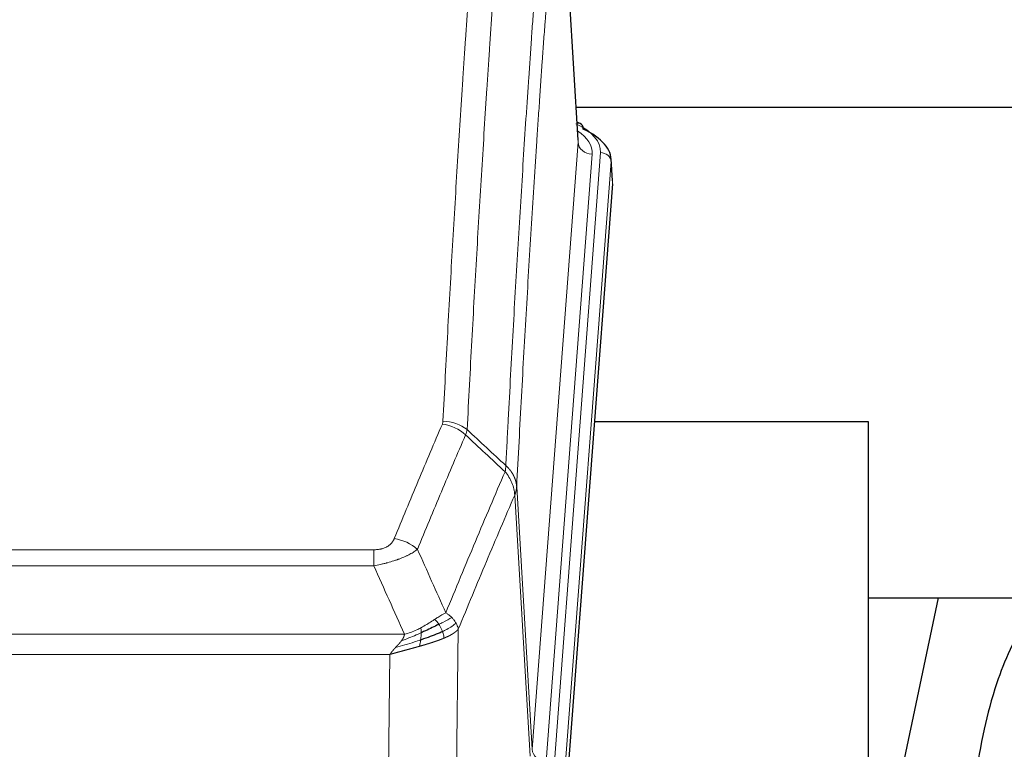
# Model space of a CAD drawing. Header units: inches. Extents: x 0 to 23760, y -13 to 16800.
# Tile 232 of 247: x 19493 to 19773, y 14098 to 14305. Entities that reach past the tile are written whole.
import ezdxf

# ---------------------------------------------------------------- set-up
doc = ezdxf.new("R2010")
doc.units = ezdxf.units.IN
doc.layers.add('1', color=7, linetype='Continuous', true_color=0xffffff)

msp = doc.modelspace()

# ---------------------------------------------------------------- linework, layer by layer
at = {"layer": '1', "color": 110, "linetype": 'Continuous', "lineweight": 13}
for p, q in [((19652.25, 14270.48), (19647.002, 14357.07)), ((19639.184, 14097.707), (19652.25, 14270.48)), ((19656.242, 14267.054), (19643.176, 14094.281)), ((19645.523, 14094.128), (19658.634, 14267.489)), ((19661.628, 14264.919), (19648.517, 14091.558)), ((19662.008, 14258.639), (19661.628, 14264.919)), ((19634.807, 14172.384), (19639.184, 14097.707)), ((19638.603, 14095.798), (19634.251, 14170.05)), ((19388.815, 14154.503), (19594.158, 14154.503)), ((19594.158, 14149.939), (19594.158, 14154.503)), ((19594.158, 14149.939), (19388.815, 14149.939)), ((19618.208, 14131.905), (19617.251, 14056.255)), ((19380.084, 14130.46), (19602.889, 14130.46)), ((19598.776, 14124.716), (19384.197, 14124.716)), ((19597.808, 14048.22), (19598.776, 14124.716))]:
    msp.add_line(p, q, dxfattribs=at)
at = {"layer": '1', "color": 2, "linetype": 'Continuous', "lineweight": 25}
for p, q in [((19652.255, 14271.056), (19647.004, 14357.692)), ((19651.683, 14280.45), (19817.867, 14280.45)), ((19652.886, 14275.763), (19651.943, 14276.198)), ((19662.014, 14259.423), (19661.634, 14265.705)), ((19662.008, 14258.639), (19648.891, 14085.186)), ((19734.826, 14190.875), (19656.884, 14190.875)), ((19734.826, 14002.074), (19734.826, 14190.875)), ((19734.775, 14140.796), (19806.52, 14140.796)), ((19754.67, 14140.794), (19734.827, 14046.638))]:
    msp.add_line(p, q, dxfattribs=at)
at = {"layer": '1', "color": 110, "linetype": 'Continuous', "lineweight": 13}
for centre, major_axis, ratio, start_param, end_param in [((19634.615, 14267.863), (24.034, 0.016), 0.461198, 6.2480186, 7.0671317), ((19651.629, 14273.039), (1.258, 2.724), 0.6272114, 6.2831797, 6.7581181), ((19632.223, 14267.428), (24.034, 0.016), 0.461198, 6.2480186, 6.8801307), ((19656.242, 14270.602), (3.989, -0.302), 0.8864705, 3.2608937, 4.7793301), ((19658.634, 14264.828), (2.991, -0.226), 0.8864705, 0.119301, 1.6377375), ((19613.666, 14181.963), (-9.188, 3.948), 0.8056434, 4.2999866, 5.045624), ((19613.853, 14182.755), (-9.987, 0.512), 0.8285973, 3.9974013, 4.7548106), ((19600.005, 14149.501), (9.245, -3.812), 0.7933159, 1.14397, 1.886928), ((19643.176, 14097.829), (3.989, -0.302), 0.8864705, 3.2608937, 4.7793301)]:
    msp.add_ellipse(centre, major_axis=major_axis, ratio=ratio, start_param=start_param, end_param=end_param, dxfattribs=at)
at = {"layer": '1', "color": 2, "linetype": 'Continuous', "lineweight": 25}
for centre, major_axis, ratio, start_param, end_param in [((19651.629, 14273.039), (1.258, 2.724), 0.6272114, 5.3993548, 6.2831797), ((19634.615, 14265.202), (27.03, 0.194), 0.4633579, 6.2451225, 7.0642357)]:
    msp.add_ellipse(centre, major_axis=major_axis, ratio=ratio, start_param=start_param, end_param=end_param, dxfattribs=at)
at = {"layer": '1', "color": 110, "linetype": 'Continuous', "lineweight": 13}
for points, knots in [([(19613.853, 14191.044), (19614.291, 14199.623), (19615.181, 14216.541), (19616.102, 14232.984), (19616.804, 14245.136), (19617.04, 14249.158), (19617.516, 14257.14), (19617.756, 14261.102), (19618.481, 14272.897), (19618.972, 14280.639), (19619.596, 14290.163), (19619.721, 14292.06), (19619.972, 14295.839), (19620.351, 14301.483), (19620.733, 14307.057), (19621.504, 14318.112), (19622.546, 14332.601), (19624.154, 14353.586), (19625.254, 14367.076), (19625.812, 14373.696)], [0, 0, 0, 0, 0.125, 0.25, 0.25, 0.3125, 0.3125, 0.375, 0.375, 0.5, 0.5, 0.53125, 0.53125, 0.5625, 0.625, 0.625, 0.75, 0.875, 1, 1, 1, 1]), ([(19632.695, 14371.106), (19632.137, 14364.494), (19631.035, 14351.019), (19629.425, 14330.059), (19628.382, 14315.586), (19627.61, 14304.545), (19627.227, 14298.977), (19626.848, 14293.339), (19626.596, 14289.565), (19626.471, 14287.67), (19625.847, 14278.157), (19625.355, 14270.424), (19624.628, 14258.643), (19624.388, 14254.686), (19623.912, 14246.713), (19623.676, 14242.696), (19622.973, 14230.558), (19622.051, 14214.135), (19621.159, 14197.236), (19620.721, 14188.668)], [0, 0, 0, 0, 0.125, 0.25, 0.375, 0.375, 0.4375, 0.46875, 0.46875, 0.5, 0.5, 0.625, 0.625, 0.6875, 0.6875, 0.75, 0.75, 0.875, 1, 1, 1, 1]), ([(19631.718, 14178.446), (19631.774, 14179.536), (19631.829, 14180.624), (19631.942, 14182.797), (19632.11, 14186.05), (19632.506, 14193.6), (19632.849, 14200.002), (19633.542, 14212.711), (19634.483, 14229.409), (19635.941, 14253.71), (19636.945, 14269.415), (19637.519, 14278.109), (19637.583, 14279.073), (19637.711, 14280.997), (19637.904, 14283.877), (19638.355, 14290.556), (19638.747, 14296.208), (19639.075, 14300.879), (19639.141, 14301.811), (19639.273, 14303.671), (19639.471, 14306.455), (19639.936, 14312.909), (19640.339, 14318.367), (19641.151, 14329.186), (19642.248, 14343.351), (19643.376, 14356.995), (19643.947, 14363.686)], [0, 0, 0, 0, 0.015625, 0.015625, 0.03125, 0.0625, 0.125, 0.125, 0.25, 0.375, 0.5, 0.5, 0.515625, 0.515625, 0.53125, 0.5625, 0.625, 0.625, 0.640625, 0.640625, 0.65625, 0.6875, 0.75, 0.75, 0.875, 1, 1, 1, 1]), ([(19647.002, 14357.07), (19646.433, 14350.397), (19645.308, 14336.791), (19644.214, 14322.666), (19643.405, 14311.878), (19643.003, 14306.436), (19642.539, 14300.001), (19642.341, 14297.225), (19642.21, 14295.37), (19642.144, 14294.441), (19641.816, 14289.784), (19641.426, 14284.148), (19640.976, 14277.489), (19640.784, 14274.618), (19640.656, 14272.699), (19640.593, 14271.738), (19640.02, 14263.07), (19639.019, 14247.413), (19637.564, 14223.187), (19636.158, 14198.218), (19635.252, 14181.078), (19634.807, 14172.384)], [0, 0, 0, 0, 0.125, 0.25, 0.25, 0.3125, 0.34375, 0.359375, 0.359375, 0.375, 0.375, 0.4375, 0.46875, 0.484375, 0.484375, 0.5, 0.5, 0.625, 0.75, 0.875, 1, 1, 1, 1]), ([(19600.005, 14157.657), (19601.139, 14160.418), (19602.274, 14163.169), (19604.546, 14168.646), (19605.684, 14171.374), (19609.099, 14179.522), (19611.381, 14184.908), (19613.666, 14190.249)], [0, 0, 0, 0, 0.25, 0.25, 0.5, 0.5, 1, 1, 1, 1]), ([(19613.853, 14191.044), (19613.847, 14190.91), (19613.828, 14190.776), (19613.765, 14190.511), (19613.722, 14190.38), (19613.666, 14190.249)], [0, 0, 0, 0, 0.5, 0.5, 1, 1, 1, 1]), ([(19620.262, 14187.162), (19617.974, 14181.826), (19615.69, 14176.444), (19612.271, 14168.303), (19611.132, 14165.578), (19608.857, 14160.106), (19607.72, 14157.358), (19606.585, 14154.599)], [0, 0, 0, 0, 0.5, 0.5, 0.75, 0.75, 1, 1, 1, 1]), ([(19614.652, 14136.551), (19616.05, 14139.966), (19617.449, 14143.364), (19620.252, 14150.126), (19621.654, 14153.49), (19625.868, 14163.529), (19628.684, 14170.153), (19631.506, 14176.708)], [0, 0, 0, 0, 0.25, 0.25, 0.5, 0.5, 1, 1, 1, 1]), ([(19631.718, 14178.446), (19631.697, 14178.182), (19631.681, 14177.895), (19631.623, 14177.305), (19631.581, 14177.002), (19631.506, 14176.708)], [0, 0, 0, 0, 0.5, 0.5, 1, 1, 1, 1]), ([(19631.506, 14176.708), (19631.914, 14176.225), (19632.287, 14175.715), (19632.946, 14174.651), (19633.231, 14174.098), (19633.703, 14172.967), (19633.888, 14172.388), (19634.152, 14171.221), (19634.23, 14170.633), (19634.251, 14170.05)], [0, 0, 0, 0, 0.25, 0.25, 0.5, 0.5, 0.75, 0.75, 1, 1, 1, 1]), ([(19631.718, 14178.446), (19631.73, 14178.434), (19631.756, 14178.411), (19631.794, 14178.377), (19631.832, 14178.342), (19631.87, 14178.307), (19631.908, 14178.271), (19631.947, 14178.234), (19631.985, 14178.198), (19632.024, 14178.16), (19632.063, 14178.123), (19632.102, 14178.084), (19632.14, 14178.046), (19632.179, 14178.007), (19632.218, 14177.967), (19632.257, 14177.927), (19632.297, 14177.886), (19632.336, 14177.845), (19632.375, 14177.804), (19632.414, 14177.762), (19632.453, 14177.719), (19632.492, 14177.676), (19632.532, 14177.632), (19632.571, 14177.588), (19632.61, 14177.544), (19632.649, 14177.499), (19632.688, 14177.453), (19632.728, 14177.407), (19632.767, 14177.36), (19632.806, 14177.313), (19632.845, 14177.265), (19632.883, 14177.217), (19632.922, 14177.168), (19632.961, 14177.119), (19633, 14177.069), (19633.038, 14177.019), (19633.076, 14176.968), (19633.115, 14176.917), (19633.153, 14176.865), (19633.191, 14176.812), (19633.229, 14176.759), (19633.266, 14176.706), (19633.304, 14176.651), (19633.341, 14176.597), (19633.378, 14176.542), (19633.415, 14176.486), (19633.452, 14176.429), (19633.488, 14176.372), (19633.524, 14176.315), (19633.56, 14176.257), (19633.596, 14176.198), (19633.631, 14176.139), (19633.667, 14176.08), (19633.702, 14176.019), (19633.736, 14175.958), (19633.77, 14175.897), (19633.804, 14175.835), (19633.838, 14175.773), (19633.871, 14175.709), (19633.906, 14175.641), (19633.943, 14175.568), (19633.982, 14175.491), (19634.019, 14175.413), (19634.056, 14175.334), (19634.092, 14175.256), (19634.127, 14175.177), (19634.161, 14175.098), (19634.195, 14175.018), (19634.227, 14174.939), (19634.259, 14174.859), (19634.29, 14174.778), (19634.32, 14174.698), (19634.349, 14174.618), (19634.377, 14174.537), (19634.405, 14174.456), (19634.431, 14174.375), (19634.457, 14174.293), (19634.482, 14174.212), (19634.506, 14174.13), (19634.529, 14174.048), (19634.551, 14173.966), (19634.573, 14173.884), (19634.593, 14173.801), (19634.613, 14173.719), (19634.632, 14173.636), (19634.65, 14173.553), (19634.667, 14173.47), (19634.683, 14173.387), (19634.698, 14173.304), (19634.713, 14173.221), (19634.726, 14173.137), (19634.739, 14173.054), (19634.75, 14172.97), (19634.761, 14172.887), (19634.771, 14172.803), (19634.78, 14172.719), (19634.788, 14172.635), (19634.796, 14172.552), (19634.802, 14172.468), (19634.805, 14172.412), (19634.807, 14172.384)], [0, 0, 0, 0, 0.0069372, 0.0139334, 0.0209887, 0.028103, 0.0352764, 0.0425088, 0.0498003, 0.0571509, 0.0645605, 0.0720292, 0.0795569, 0.0871437, 0.0947896, 0.1024945, 0.1102584, 0.1180815, 0.1259636, 0.1339048, 0.141905, 0.1499643, 0.1580827, 0.1662601, 0.1744966, 0.1827922, 0.1911468, 0.1995605, 0.2080333, 0.2165651, 0.225156, 0.233806, 0.2425151, 0.2512832, 0.2601104, 0.2689967, 0.277942, 0.2869465, 0.29601, 0.3051325, 0.3143142, 0.3235549, 0.3328547, 0.3422136, 0.3516315, 0.3611085, 0.3706446, 0.3802398, 0.3898941, 0.3996074, 0.4093798, 0.4192113, 0.4291019, 0.4390515, 0.4490602, 0.459128, 0.4692549, 0.4794409, 0.4896859, 0.4999901, 0.5124905, 0.524991, 0.5374914, 0.5499918, 0.5624922, 0.5749926, 0.587493, 0.5999934, 0.6124937, 0.6249941, 0.6374944, 0.6499948, 0.6624951, 0.6749954, 0.6874957, 0.699996, 0.7124963, 0.7249966, 0.7374968, 0.7499971, 0.7624973, 0.7749976, 0.7874978, 0.799998, 0.8124982, 0.8249984, 0.8374986, 0.8499988, 0.8624989, 0.8749991, 0.8874992, 0.8999993, 0.9124995, 0.9249996, 0.9374997, 0.9499998, 0.9624998, 0.9749999, 0.9875, 1, 1, 1, 1]), ([(19634.807, 14172.384), (19634.807, 14172.377), (19634.805, 14172.351), (19634.802, 14172.294), (19634.795, 14172.203), (19634.783, 14172.076), (19634.765, 14171.914), (19634.736, 14171.716), (19634.694, 14171.484), (19634.65, 14171.285), (19634.612, 14171.131), (19634.587, 14171.035), (19634.56, 14170.941), (19634.534, 14170.85), (19634.506, 14170.76), (19634.478, 14170.673), (19634.45, 14170.588), (19634.422, 14170.504), (19634.393, 14170.424), (19634.365, 14170.345), (19634.336, 14170.268), (19634.308, 14170.194), (19634.279, 14170.121), (19634.26, 14170.074), (19634.251, 14170.05)], [0, 0, 0, 0, 0.0092499, 0.0337179, 0.073404, 0.128308, 0.1984299, 0.2837694, 0.3843264, 0.5001005, 0.5424888, 0.5838484, 0.6241794, 0.6634821, 0.7017567, 0.7390032, 0.7752221, 0.8104134, 0.8445775, 0.8777146, 0.909825, 0.9409091, 0.9709673, 1, 1, 1, 1]), ([(19634.251, 14170.05), (19631.565, 14163.818), (19628.885, 14157.522), (19624.875, 14147.986), (19623.539, 14144.792), (19620.872, 14138.372), (19619.539, 14135.146), (19618.208, 14131.905)], [0, 0, 0, 0, 0.5, 0.5, 0.75, 0.75, 1, 1, 1, 1]), ([(19600.005, 14157.657), (19599.984, 14157.606), (19599.962, 14157.555), (19599.916, 14157.453), (19599.891, 14157.402), (19599.816, 14157.251), (19599.762, 14157.151), (19599.644, 14156.953), (19599.58, 14156.856), (19599.444, 14156.663), (19599.37, 14156.568), (19599.213, 14156.38), (19599.129, 14156.287), (19598.994, 14156.151), (19598.947, 14156.105), (19598.851, 14156.016), (19598.801, 14155.971), (19598.647, 14155.84), (19598.539, 14155.756), (19598.311, 14155.593), (19598.191, 14155.514), (19598.002, 14155.401), (19597.905, 14155.346), (19597.804, 14155.293), (19597.736, 14155.257), (19597.701, 14155.24), (19597.526, 14155.154), (19597.382, 14155.091), (19596.935, 14154.914), (19596.618, 14154.815), (19596.198, 14154.715), (19596.113, 14154.696), (19595.94, 14154.661), (19595.853, 14154.645), (19595.592, 14154.601), (19595.416, 14154.577), (19595.061, 14154.54), (19594.882, 14154.526), (19594.522, 14154.507), (19594.34, 14154.503), (19594.158, 14154.503)], [0, 0, 0, 0, 0.03125, 0.03125, 0.0625, 0.0625, 0.125, 0.125, 0.1875, 0.1875, 0.25, 0.25, 0.3125, 0.3125, 0.34375, 0.34375, 0.375, 0.375, 0.4375, 0.4375, 0.5, 0.5, 0.53125, 0.546875, 0.546875, 0.5625, 0.5625, 0.625, 0.625, 0.75, 0.75, 0.78125, 0.78125, 0.8125, 0.8125, 0.875, 0.875, 0.9375, 0.9375, 1, 1, 1, 1]), ([(19606.585, 14154.599), (19606.287, 14154.366), (19605.961, 14154.135), (19605.248, 14153.678), (19604.861, 14153.451), (19604.233, 14153.115), (19603.961, 14152.976), (19603.676, 14152.837), (19603.561, 14152.782), (19603.503, 14152.754), (19603.327, 14152.672), (19603.208, 14152.617), (19602.606, 14152.346), (19602.097, 14152.135), (19601.425, 14151.879), (19601.288, 14151.829), (19601.081, 14151.753), (19601.012, 14151.728), (19600.872, 14151.678), (19600.802, 14151.654), (19600.45, 14151.531), (19600.163, 14151.435), (19599.287, 14151.154), (19598.682, 14150.976), (19597.979, 14150.787), (19597.9, 14150.766), (19597.742, 14150.725), (19597.663, 14150.704), (19597.425, 14150.643), (19597.266, 14150.603), (19596.786, 14150.486), (19596.464, 14150.41), (19595.488, 14150.193), (19594.828, 14150.06), (19594.158, 14149.939)], [0, 0, 0, 0, 0.125, 0.125, 0.25, 0.25, 0.3125, 0.328125, 0.328125, 0.34375, 0.34375, 0.375, 0.375, 0.5, 0.5, 0.53125, 0.53125, 0.546875, 0.546875, 0.5625, 0.5625, 0.625, 0.625, 0.75, 0.75, 0.765625, 0.765625, 0.78125, 0.78125, 0.8125, 0.8125, 0.875, 0.875, 1, 1, 1, 1]), ([(19611.476, 14134.656), (19611.327, 14134.559), (19611.176, 14134.461), (19610.561, 14134.064), (19610.082, 14133.757), (19609.088, 14133.143), (19608.573, 14132.836), (19607.866, 14132.442), (19607.687, 14132.344), (19607.507, 14132.248)], [0, 0, 0, 0, 0.125, 0.125, 0.5, 0.5, 0.875, 0.875, 1, 1, 1, 1]), ([(19614.652, 14136.551), (19613.959, 14136.224), (19613.193, 14135.758), (19612.066, 14135.038), (19611.775, 14134.85), (19611.476, 14134.656)], [0, 0, 0, 0, 0.75, 0.75, 1, 1, 1, 1]), ([(19612.701, 14133.276), (19612.602, 14133.431), (19612.501, 14133.579), (19612.244, 14133.923), (19612.086, 14134.107), (19611.776, 14134.422), (19611.623, 14134.554), (19611.476, 14134.656)], [0, 0, 0, 0, 0.25, 0.25, 0.625, 0.625, 1, 1, 1, 1]), ([(19616.359, 14135.207), (19615.66, 14134.824), (19614.79, 14134.352), (19613.429, 14133.646), (19613.072, 14133.463), (19612.701, 14133.276)], [0, 0, 0, 0, 0.75, 0.75, 1, 1, 1, 1]), ([(19616.359, 14135.207), (19616.236, 14135.33), (19616.108, 14135.452), (19615.776, 14135.748), (19615.565, 14135.919), (19615.123, 14136.246), (19614.892, 14136.403), (19614.652, 14136.551)], [0, 0, 0, 0, 0.25, 0.25, 0.625, 0.625, 1, 1, 1, 1]), ([(19617.569, 14133.619), (19617.53, 14133.688), (19617.49, 14133.757), (19617.322, 14134.033), (19617.183, 14134.237), (19616.88, 14134.635), (19616.716, 14134.83), (19616.48, 14135.082), (19616.42, 14135.145), (19616.359, 14135.207)], [0, 0, 0, 0, 0.125, 0.125, 0.5, 0.5, 0.875, 0.875, 1, 1, 1, 1]), ([(19607.507, 14132.248), (19607.147, 14132.057), (19606.779, 14131.871), (19605.286, 14131.168), (19604.11, 14130.725), (19602.889, 14130.46)], [0, 0, 0, 0, 0.25, 0.25, 1, 1, 1, 1]), ([(19607.657, 14130.879), (19607.659, 14131.034), (19607.657, 14131.182), (19607.644, 14131.525), (19607.628, 14131.709), (19607.58, 14132.021), (19607.548, 14132.15), (19607.507, 14132.248)], [0, 0, 0, 0, 0.25, 0.25, 0.625, 0.625, 1, 1, 1, 1]), ([(19613.687, 14131.203), (19613.656, 14131.291), (19613.623, 14131.38), (19613.489, 14131.737), (19613.376, 14132.008), (19613.127, 14132.536), (19612.99, 14132.794), (19612.799, 14133.119), (19612.75, 14133.198), (19612.701, 14133.276)], [0, 0, 0, 0, 0.125, 0.125, 0.5, 0.5, 0.875, 0.875, 1, 1, 1, 1]), ([(19617.569, 14133.619), (19616.957, 14133.035), (19616.061, 14132.426), (19614.531, 14131.611), (19614.121, 14131.407), (19613.687, 14131.203)], [0, 0, 0, 0, 0.75, 0.75, 1, 1, 1, 1]), ([(19618.208, 14131.905), (19618.202, 14131.898), (19618.191, 14131.884), (19618.173, 14131.862), (19618.154, 14131.841), (19618.136, 14131.82), (19618.117, 14131.798), (19618.099, 14131.777), (19618.08, 14131.756), (19618.06, 14131.735), (19618.041, 14131.714), (19618.022, 14131.694), (19618.002, 14131.673), (19617.982, 14131.652), (19617.962, 14131.632), (19617.942, 14131.611), (19617.922, 14131.591), (19617.902, 14131.571), (19617.881, 14131.55), (19617.861, 14131.53), (19617.84, 14131.51), (19617.819, 14131.49), (19617.798, 14131.471), (19617.776, 14131.451), (19617.755, 14131.431), (19617.734, 14131.412), (19617.712, 14131.392), (19617.69, 14131.373), (19617.668, 14131.353), (19617.646, 14131.334), (19617.624, 14131.315), (19617.602, 14131.296), (19617.58, 14131.277), (19617.557, 14131.258), (19617.535, 14131.239), (19617.512, 14131.22), (19617.49, 14131.202), (19617.467, 14131.183), (19617.444, 14131.165), (19617.421, 14131.146), (19617.398, 14131.128), (19617.374, 14131.11), (19617.351, 14131.092), (19617.328, 14131.074), (19617.304, 14131.056), (19617.281, 14131.038), (19617.257, 14131.02), (19617.233, 14131.002), (19617.21, 14130.985), (19617.186, 14130.967), (19617.162, 14130.949), (19617.138, 14130.932), (19617.114, 14130.915), (19617.09, 14130.898), (19617.065, 14130.88), (19617.041, 14130.863), (19617.017, 14130.846), (19616.992, 14130.83), (19616.968, 14130.813), (19616.944, 14130.796), (19616.919, 14130.779), (19616.895, 14130.763), (19616.87, 14130.746), (19616.845, 14130.73), (19616.821, 14130.714), (19616.796, 14130.698), (19616.771, 14130.681), (19616.746, 14130.665), (19616.722, 14130.649), (19616.697, 14130.633), (19616.672, 14130.618), (19616.647, 14130.602), (19616.622, 14130.586), (19616.597, 14130.571), (19616.572, 14130.555), (19616.547, 14130.54), (19616.522, 14130.525), (19616.497, 14130.509), (19616.472, 14130.494), (19616.447, 14130.479), (19616.422, 14130.464), (19616.397, 14130.449), (19616.372, 14130.434), (19616.347, 14130.42), (19616.322, 14130.405), (19616.296, 14130.39), (19616.271, 14130.376), (19616.246, 14130.361), (19616.221, 14130.347), (19616.196, 14130.333), (19616.171, 14130.318), (19616.146, 14130.304), (19616.121, 14130.29), (19616.096, 14130.276), (19616.071, 14130.262), (19616.046, 14130.249), (19616.021, 14130.235), (19615.996, 14130.221), (19615.971, 14130.208), (19615.946, 14130.194), (19615.921, 14130.181), (19615.897, 14130.167), (19615.872, 14130.154), (19615.847, 14130.141), (19615.822, 14130.128), (19615.798, 14130.115), (19615.773, 14130.102), (19615.748, 14130.089), (19615.724, 14130.076), (19615.699, 14130.063), (19615.674, 14130.051), (19615.65, 14130.038), (19615.626, 14130.026), (19615.601, 14130.013), (19615.577, 14130.001), (19615.553, 14129.988), (19615.528, 14129.976), (19615.504, 14129.964), (19615.48, 14129.952), (19615.456, 14129.94), (19615.432, 14129.928), (19615.408, 14129.916), (19615.384, 14129.904), (19615.36, 14129.893), (19615.336, 14129.881), (19615.313, 14129.87), (19615.289, 14129.858), (19615.265, 14129.847), (19615.242, 14129.835), (19615.218, 14129.824), (19615.195, 14129.813), (19615.172, 14129.802), (19615.148, 14129.791), (19615.125, 14129.78), (19615.102, 14129.769), (19615.079, 14129.758), (19615.056, 14129.747), (19615.033, 14129.737), (19615.01, 14129.726), (19614.988, 14129.715), (19614.965, 14129.705), (19614.942, 14129.694), (19614.92, 14129.684), (19614.898, 14129.674), (19614.875, 14129.664), (19614.853, 14129.654), (19614.831, 14129.643), (19614.809, 14129.633), (19614.787, 14129.624), (19614.765, 14129.614), (19614.743, 14129.604), (19614.722, 14129.594), (19614.7, 14129.585), (19614.679, 14129.575), (19614.657, 14129.565), (19614.636, 14129.556), (19614.615, 14129.547), (19614.594, 14129.537), (19614.573, 14129.528), (19614.552, 14129.519), (19614.531, 14129.51), (19614.511, 14129.501), (19614.49, 14129.492), (19614.47, 14129.483), (19614.449, 14129.474), (19614.429, 14129.465), (19614.409, 14129.457), (19614.389, 14129.448), (19614.369, 14129.439), (19614.349, 14129.431), (19614.33, 14129.422), (19614.31, 14129.414), (19614.291, 14129.406), (19614.272, 14129.397), (19614.252, 14129.389), (19614.233, 14129.381), (19614.214, 14129.373), (19614.196, 14129.365), (19614.183, 14129.36), (19614.177, 14129.357)], [0, 0, 0, 0, 0.0080212, 0.0160154, 0.0239827, 0.0319231, 0.0398365, 0.0477229, 0.0555824, 0.0634149, 0.0712205, 0.0789992, 0.0867509, 0.0944756, 0.1021734, 0.1098443, 0.1174881, 0.1251051, 0.1326951, 0.1402581, 0.1477942, 0.1553034, 0.1627856, 0.1702408, 0.1776691, 0.1850704, 0.1924448, 0.1997923, 0.2071128, 0.2144063, 0.2216729, 0.2289126, 0.2361253, 0.243311, 0.2504698, 0.2576016, 0.2647065, 0.2717845, 0.2788355, 0.2858595, 0.2928566, 0.2998268, 0.30677, 0.3136862, 0.3205755, 0.3274379, 0.3342733, 0.3410817, 0.3478632, 0.3546178, 0.3613454, 0.3680461, 0.3747198, 0.3813665, 0.3879863, 0.3945792, 0.4011451, 0.4076841, 0.4141961, 0.4206811, 0.4271393, 0.4335704, 0.4399746, 0.4463519, 0.4527022, 0.4590256, 0.465322, 0.4715915, 0.477834, 0.4840496, 0.4902382, 0.4963999, 0.5025346, 0.5086424, 0.5147232, 0.5207771, 0.526804, 0.532804, 0.5387771, 0.5447232, 0.5506423, 0.5565345, 0.5623997, 0.568238, 0.5740494, 0.5798338, 0.5855912, 0.5913217, 0.5970253, 0.6027019, 0.6083515, 0.6139742, 0.61957, 0.6251388, 0.6306807, 0.6361956, 0.6416836, 0.6471446, 0.6525787, 0.6579858, 0.663366, 0.6687192, 0.6740455, 0.6793448, 0.6846172, 0.6898627, 0.6950812, 0.7002727, 0.7054373, 0.710575, 0.7156857, 0.7207694, 0.7258262, 0.7308561, 0.735859, 0.740835, 0.745784, 0.7507061, 0.7556012, 0.7604694, 0.7653107, 0.7701249, 0.7749123, 0.7796727, 0.7844061, 0.7891127, 0.7937922, 0.7984448, 0.8030705, 0.8076692, 0.812241, 0.8167858, 0.8213037, 0.8257947, 0.8302587, 0.8346957, 0.8391058, 0.843489, 0.8478452, 0.8521745, 0.8564768, 0.8607522, 0.8650006, 0.8692221, 0.8734166, 0.8775842, 0.8817249, 0.8858386, 0.8899254, 0.8939852, 0.8980181, 0.902024, 0.906003, 0.909955, 0.9138802, 0.9177783, 0.9216495, 0.9254938, 0.9293111, 0.9331015, 0.936865, 0.9406015, 0.944311, 0.9479937, 0.9516493, 0.9552781, 0.9588799, 0.9624547, 0.9660026, 0.9695236, 0.9730176, 0.9764847, 0.9799249, 0.9833381, 0.9867243, 0.9900837, 0.993416, 0.9967215, 1, 1, 1, 1]), ([(19618.208, 14131.905), (19618.124, 14132.339), (19617.982, 14132.772), (19617.719, 14133.339), (19617.647, 14133.479), (19617.569, 14133.619)], [0, 0, 0, 0, 0.75, 0.75, 1, 1, 1, 1]), ([(19607.489, 14128.819), (19606.911, 14128.628), (19606.323, 14128.44), (19603.949, 14127.698), (19602.12, 14127.168), (19600.347, 14126.664)], [0, 0, 0, 0, 0.25, 0.25, 1, 1, 1, 1]), ([(19600.347, 14126.664), (19600.361, 14126.679), (19600.39, 14126.71), (19600.431, 14126.755), (19600.472, 14126.798), (19600.511, 14126.841), (19600.55, 14126.883), (19600.587, 14126.923), (19600.623, 14126.962), (19600.659, 14127), (19600.693, 14127.037), (19600.726, 14127.073), (19600.758, 14127.108), (19600.789, 14127.142), (19600.819, 14127.174), (19600.848, 14127.205), (19600.876, 14127.235), (19600.903, 14127.264), (19600.929, 14127.292), (19600.953, 14127.319), (19600.977, 14127.345), (19601, 14127.369), (19601.021, 14127.392), (19601.042, 14127.415), (19601.061, 14127.436), (19601.079, 14127.456), (19601.097, 14127.474), (19601.113, 14127.492), (19601.128, 14127.508), (19601.142, 14127.524), (19601.156, 14127.538), (19601.168, 14127.551), (19601.179, 14127.563), (19601.189, 14127.574), (19601.198, 14127.584), (19601.205, 14127.592), (19601.212, 14127.6), (19601.218, 14127.606), (19601.223, 14127.611), (19601.235, 14127.625), (19601.256, 14127.648), (19601.285, 14127.68), (19601.313, 14127.712), (19601.342, 14127.744), (19601.37, 14127.776), (19601.397, 14127.807), (19601.425, 14127.838), (19601.452, 14127.869), (19601.478, 14127.899), (19601.505, 14127.93), (19601.531, 14127.96), (19601.556, 14127.99), (19601.582, 14128.019), (19601.607, 14128.049), (19601.631, 14128.078), (19601.656, 14128.107), (19601.68, 14128.136), (19601.703, 14128.164), (19601.727, 14128.192), (19601.75, 14128.22), (19601.772, 14128.248), (19601.795, 14128.275), (19601.817, 14128.302), (19601.838, 14128.329), (19601.86, 14128.356), (19601.881, 14128.383), (19601.901, 14128.409), (19601.922, 14128.435), (19601.942, 14128.46), (19601.961, 14128.486), (19601.981, 14128.511), (19602, 14128.536), (19602.012, 14128.553), (19602.019, 14128.561)], [0, 0, 0, 0, 0.0247661, 0.0489206, 0.0724636, 0.0953949, 0.1177147, 0.1394229, 0.1605195, 0.1810045, 0.2008779, 0.2201398, 0.23879, 0.2568287, 0.2742558, 0.2910713, 0.3072753, 0.3228676, 0.3378484, 0.3522176, 0.3659752, 0.3791212, 0.3916556, 0.4035785, 0.4148897, 0.4255894, 0.4356775, 0.445154, 0.454019, 0.4622723, 0.4699141, 0.4769443, 0.4833629, 0.48917, 0.4943654, 0.4989493, 0.5029216, 0.5062824, 0.5090316, 0.5111692, 0.5284651, 0.5456049, 0.5625886, 0.5794163, 0.5960881, 0.612604, 0.6289642, 0.6451687, 0.6612176, 0.6771111, 0.6928491, 0.7084319, 0.7238594, 0.7391318, 0.7542492, 0.7692118, 0.7840195, 0.7986726, 0.8131712, 0.8275153, 0.8417051, 0.8557408, 0.8696224, 0.8833501, 0.8969241, 0.9103445, 0.9236114, 0.936725, 0.9496856, 0.9624932, 0.975148, 0.9876502, 1, 1, 1, 1]), ([(19607.657, 14130.879), (19607.2, 14130.675), (19606.736, 14130.471), (19604.865, 14129.666), (19603.429, 14129.083), (19602.019, 14128.561)], [0, 0, 0, 0, 0.25, 0.25, 1, 1, 1, 1]), ([(19602.019, 14128.561), (19602.026, 14128.572), (19602.042, 14128.593), (19602.066, 14128.625), (19602.089, 14128.657), (19602.112, 14128.689), (19602.135, 14128.72), (19602.157, 14128.752), (19602.179, 14128.783), (19602.201, 14128.815), (19602.222, 14128.846), (19602.243, 14128.877), (19602.264, 14128.908), (19602.284, 14128.939), (19602.304, 14128.97), (19602.324, 14129.001), (19602.343, 14129.031), (19602.362, 14129.062), (19602.381, 14129.092), (19602.399, 14129.123), (19602.417, 14129.153), (19602.435, 14129.183), (19602.452, 14129.213), (19602.469, 14129.243), (19602.486, 14129.273), (19602.502, 14129.303), (19602.518, 14129.332), (19602.534, 14129.362), (19602.549, 14129.391), (19602.564, 14129.421), (19602.579, 14129.45), (19602.593, 14129.479), (19602.607, 14129.508), (19602.621, 14129.537), (19602.634, 14129.566), (19602.647, 14129.594), (19602.66, 14129.623), (19602.672, 14129.652), (19602.684, 14129.68), (19602.696, 14129.708), (19602.707, 14129.737), (19602.719, 14129.765), (19602.729, 14129.793), (19602.74, 14129.821), (19602.75, 14129.848), (19602.759, 14129.876), (19602.769, 14129.904), (19602.778, 14129.931), (19602.787, 14129.959), (19602.795, 14129.986), (19602.803, 14130.013), (19602.811, 14130.04), (19602.818, 14130.067), (19602.825, 14130.094), (19602.832, 14130.121), (19602.838, 14130.148), (19602.844, 14130.174), (19602.85, 14130.201), (19602.856, 14130.227), (19602.861, 14130.253), (19602.865, 14130.279), (19602.87, 14130.305), (19602.874, 14130.331), (19602.878, 14130.357), (19602.881, 14130.383), (19602.884, 14130.409), (19602.887, 14130.434), (19602.888, 14130.451), (19602.889, 14130.46)], [0, 0, 0, 0, 0.0185022, 0.0368847, 0.0551481, 0.073293, 0.0913199, 0.1092294, 0.1270222, 0.1446988, 0.1622598, 0.1797059, 0.1970378, 0.2142561, 0.2313614, 0.2483544, 0.265236, 0.2820066, 0.2986672, 0.3152184, 0.331661, 0.3479958, 0.3642235, 0.380345, 0.3963611, 0.4122725, 0.4280803, 0.4437851, 0.459388, 0.4748898, 0.4902915, 0.5055939, 0.5207981, 0.535905, 0.5509156, 0.565831, 0.5806521, 0.5953801, 0.6100159, 0.6245607, 0.6390157, 0.6533819, 0.6676604, 0.6818526, 0.6959596, 0.7099825, 0.7239227, 0.7377815, 0.75156, 0.7652597, 0.7788818, 0.7924277, 0.8058989, 0.8192966, 0.8326224, 0.8458776, 0.8590638, 0.8721825, 0.8852351, 0.8982233, 0.9111485, 0.9240124, 0.9368166, 0.9495628, 0.9622525, 0.9748874, 0.9874694, 1, 1, 1, 1]), ([(19614.177, 14129.357), (19614.162, 14129.351), (19614.133, 14129.339), (19614.088, 14129.32), (19614.044, 14129.301), (19614, 14129.283), (19613.955, 14129.265), (19613.911, 14129.246), (19613.866, 14129.228), (19613.821, 14129.209), (19613.776, 14129.191), (19613.731, 14129.173), (19613.686, 14129.155), (19613.641, 14129.136), (19613.595, 14129.118), (19613.55, 14129.1), (19613.504, 14129.082), (19613.459, 14129.064), (19613.413, 14129.046), (19613.367, 14129.028), (19613.321, 14129.01), (19613.275, 14128.992), (19613.229, 14128.975), (19613.183, 14128.957), (19613.137, 14128.939), (19613.091, 14128.921), (19613.044, 14128.904), (19612.998, 14128.886), (19612.951, 14128.869), (19612.905, 14128.851), (19612.858, 14128.833), (19612.811, 14128.816), (19612.764, 14128.799), (19612.717, 14128.781), (19612.67, 14128.764), (19612.623, 14128.746), (19612.576, 14128.729), (19612.529, 14128.712), (19612.482, 14128.695), (19612.434, 14128.678), (19612.387, 14128.66), (19612.34, 14128.643), (19612.292, 14128.626), (19612.245, 14128.609), (19612.197, 14128.592), (19612.149, 14128.575), (19612.101, 14128.558), (19612.054, 14128.542), (19612.006, 14128.525), (19611.958, 14128.508), (19611.91, 14128.491), (19611.862, 14128.475), (19611.814, 14128.458), (19611.766, 14128.441), (19611.718, 14128.425), (19611.669, 14128.408), (19611.621, 14128.391), (19611.573, 14128.375), (19611.525, 14128.359), (19611.476, 14128.342), (19611.428, 14128.326), (19611.379, 14128.309), (19611.331, 14128.293), (19611.282, 14128.277), (19611.234, 14128.261), (19611.185, 14128.244), (19611.136, 14128.228), (19611.088, 14128.212), (19611.039, 14128.196), (19610.99, 14128.18), (19610.942, 14128.164), (19610.893, 14128.148), (19610.844, 14128.132), (19610.795, 14128.116), (19610.746, 14128.1), (19610.697, 14128.084), (19610.648, 14128.068), (19610.6, 14128.053), (19610.551, 14128.037), (19610.502, 14128.021), (19610.453, 14128.005), (19610.404, 14127.99), (19610.355, 14127.974), (19610.305, 14127.959), (19610.256, 14127.943), (19610.207, 14127.927), (19610.158, 14127.912), (19610.109, 14127.897), (19610.06, 14127.881), (19610.011, 14127.866), (19609.962, 14127.85), (19609.913, 14127.835), (19609.863, 14127.82), (19609.814, 14127.805), (19609.765, 14127.789), (19609.716, 14127.774), (19609.667, 14127.759), (19609.618, 14127.744), (19609.568, 14127.729), (19609.519, 14127.714), (19609.47, 14127.699), (19609.421, 14127.684), (19609.372, 14127.669), (19609.322, 14127.654), (19609.273, 14127.639), (19609.224, 14127.624), (19609.175, 14127.609), (19609.126, 14127.594), (19609.077, 14127.579), (19609.028, 14127.565), (19608.978, 14127.55), (19608.929, 14127.535), (19608.88, 14127.521), (19608.831, 14127.506), (19608.782, 14127.491), (19608.733, 14127.477), (19608.684, 14127.462), (19608.635, 14127.448), (19608.586, 14127.433), (19608.537, 14127.419), (19608.488, 14127.404), (19608.439, 14127.39), (19608.39, 14127.376), (19608.341, 14127.361), (19608.292, 14127.347), (19608.243, 14127.333), (19608.194, 14127.319), (19608.145, 14127.304), (19608.096, 14127.29), (19608.048, 14127.276), (19607.999, 14127.262), (19607.95, 14127.248), (19607.901, 14127.234), (19607.853, 14127.22), (19607.804, 14127.205), (19607.755, 14127.191), (19607.707, 14127.177), (19607.658, 14127.164), (19607.61, 14127.15), (19607.561, 14127.136), (19607.512, 14127.122), (19607.464, 14127.108), (19607.416, 14127.094), (19607.367, 14127.08), (19607.319, 14127.067), (19607.271, 14127.053), (19607.222, 14127.039), (19607.19, 14127.03), (19607.174, 14127.025)], [0, 0, 0, 0, 0.0076941, 0.0153765, 0.0230472, 0.0307061, 0.0383534, 0.045989, 0.0536129, 0.061225, 0.0688255, 0.0764143, 0.0839914, 0.0915567, 0.0991104, 0.1066524, 0.1141827, 0.1217013, 0.1292082, 0.1367034, 0.1441869, 0.1516588, 0.1591189, 0.1665674, 0.1740041, 0.1814292, 0.1888426, 0.1962444, 0.2036344, 0.2110128, 0.2183794, 0.2257344, 0.2330778, 0.2404094, 0.2477294, 0.2550377, 0.2623343, 0.2696193, 0.2768926, 0.2841542, 0.2914041, 0.2986424, 0.305869, 0.313084, 0.3202872, 0.3274789, 0.3346588, 0.3418271, 0.3489838, 0.3561287, 0.3632621, 0.3703837, 0.3774937, 0.3845921, 0.3916788, 0.3987539, 0.4058173, 0.412869, 0.4199092, 0.4269376, 0.4339544, 0.4409596, 0.4479532, 0.454935, 0.4619053, 0.4688639, 0.4758109, 0.4827462, 0.4896699, 0.496582, 0.5034825, 0.5103713, 0.5172485, 0.524114, 0.5309679, 0.5378102, 0.5446409, 0.55146, 0.5582674, 0.5650632, 0.5718474, 0.57862, 0.5853809, 0.5921303, 0.598868, 0.6055941, 0.6123087, 0.6190116, 0.6257029, 0.6323825, 0.6390506, 0.6457071, 0.652352, 0.6589853, 0.665607, 0.672217, 0.6788155, 0.6854024, 0.6919777, 0.6985414, 0.7050935, 0.7116341, 0.718163, 0.7246804, 0.7311862, 0.7376804, 0.744163, 0.750634, 0.7570935, 0.7635413, 0.7699776, 0.7764024, 0.7828155, 0.7892171, 0.7956072, 0.8019856, 0.8083525, 0.8147079, 0.8210516, 0.8273839, 0.8337045, 0.8400136, 0.8463112, 0.8525972, 0.8588716, 0.8651345, 0.8713859, 0.8776257, 0.8838539, 0.8900706, 0.8962758, 0.9024695, 0.9086516, 0.9148221, 0.9209812, 0.9271287, 0.9332646, 0.9393891, 0.945502, 0.9516034, 0.9576933, 0.9637717, 0.9698385, 0.9758938, 0.9819376, 0.9879699, 0.9939907, 1, 1, 1, 1]), ([(19607.174, 14127.025), (19607.207, 14127.197), (19607.247, 14127.393), (19607.328, 14127.825), (19607.371, 14128.06), (19607.439, 14128.473), (19607.464, 14128.644), (19607.489, 14128.819)], [0, 0, 0, 0, 0.375, 0.375, 0.75, 0.75, 1, 1, 1, 1]), ([(19607.489, 14128.819), (19607.501, 14128.906), (19607.512, 14128.993), (19607.557, 14129.346), (19607.586, 14129.615), (19607.63, 14130.14), (19607.645, 14130.398), (19607.655, 14130.722), (19607.657, 14130.801), (19607.657, 14130.879)], [0, 0, 0, 0, 0.125, 0.125, 0.5, 0.5, 0.875, 0.875, 1, 1, 1, 1]), ([(19614.177, 14129.357), (19614.105, 14129.718), (19614.006, 14130.177), (19613.804, 14130.852), (19613.748, 14131.026), (19613.687, 14131.203)], [0, 0, 0, 0, 0.75, 0.75, 1, 1, 1, 1]), ([(19607.174, 14127.025), (19607.152, 14127.019), (19607.109, 14127.007), (19607.044, 14126.989), (19606.979, 14126.97), (19606.914, 14126.952), (19606.849, 14126.934), (19606.784, 14126.915), (19606.719, 14126.897), (19606.654, 14126.879), (19606.588, 14126.86), (19606.523, 14126.842), (19606.458, 14126.824), (19606.393, 14126.806), (19606.328, 14126.788), (19606.263, 14126.769), (19606.197, 14126.751), (19606.132, 14126.733), (19606.067, 14126.715), (19606.002, 14126.697), (19605.936, 14126.679), (19605.871, 14126.661), (19605.806, 14126.643), (19605.741, 14126.625), (19605.675, 14126.607), (19605.61, 14126.589), (19605.545, 14126.571), (19605.48, 14126.553), (19605.415, 14126.535), (19605.349, 14126.517), (19605.284, 14126.499), (19605.219, 14126.481), (19605.154, 14126.463), (19605.088, 14126.446), (19605.023, 14126.428), (19604.958, 14126.41), (19604.893, 14126.392), (19604.828, 14126.374), (19604.763, 14126.357), (19604.698, 14126.339), (19604.632, 14126.321), (19604.567, 14126.303), (19604.502, 14126.286), (19604.437, 14126.268), (19604.372, 14126.25), (19604.307, 14126.233), (19604.242, 14126.215), (19604.177, 14126.197), (19604.112, 14126.18), (19604.048, 14126.162), (19603.983, 14126.144), (19603.918, 14126.127), (19603.853, 14126.109), (19603.788, 14126.092), (19603.723, 14126.074), (19603.659, 14126.057), (19603.594, 14126.039), (19603.529, 14126.022), (19603.465, 14126.004), (19603.4, 14125.987), (19603.336, 14125.969), (19603.271, 14125.952), (19603.207, 14125.934), (19603.142, 14125.917), (19603.078, 14125.9), (19603.014, 14125.882), (19602.949, 14125.865), (19602.885, 14125.847), (19602.821, 14125.83), (19602.757, 14125.813), (19602.692, 14125.795), (19602.628, 14125.778), (19602.564, 14125.761), (19602.5, 14125.743), (19602.436, 14125.726), (19602.372, 14125.709), (19602.309, 14125.691), (19602.245, 14125.674), (19602.181, 14125.657), (19602.117, 14125.64), (19602.054, 14125.622), (19601.99, 14125.605), (19601.927, 14125.588), (19601.863, 14125.571), (19601.8, 14125.553), (19601.736, 14125.536), (19601.673, 14125.519), (19601.61, 14125.502), (19601.547, 14125.484), (19601.483, 14125.467), (19601.42, 14125.45), (19601.357, 14125.433), (19601.294, 14125.416), (19601.232, 14125.399), (19601.169, 14125.381), (19601.106, 14125.364), (19601.043, 14125.347), (19600.981, 14125.33), (19600.918, 14125.313), (19600.856, 14125.296), (19600.793, 14125.279), (19600.731, 14125.262), (19600.669, 14125.244), (19600.606, 14125.227), (19600.544, 14125.21), (19600.482, 14125.193), (19600.42, 14125.176), (19600.358, 14125.159), (19600.297, 14125.142), (19600.235, 14125.125), (19600.173, 14125.108), (19600.112, 14125.091), (19600.05, 14125.074), (19599.989, 14125.057), (19599.927, 14125.04), (19599.866, 14125.022), (19599.805, 14125.005), (19599.743, 14124.988), (19599.682, 14124.971), (19599.621, 14124.954), (19599.561, 14124.937), (19599.5, 14124.92), (19599.439, 14124.903), (19599.378, 14124.886), (19599.318, 14124.869), (19599.257, 14124.852), (19599.197, 14124.835), (19599.137, 14124.818), (19599.076, 14124.801), (19599.016, 14124.784), (19598.956, 14124.767), (19598.896, 14124.75), (19598.836, 14124.733), (19598.796, 14124.721), (19598.776, 14124.716)], [0, 0, 0, 0, 0.0081592, 0.0163092, 0.0244501, 0.0325819, 0.0407045, 0.0488181, 0.0569225, 0.0650178, 0.0731041, 0.0811812, 0.0892493, 0.0973083, 0.1053581, 0.113399, 0.1214307, 0.1294534, 0.137467, 0.1454716, 0.1534671, 0.1614536, 0.169431, 0.1773994, 0.1853588, 0.1933091, 0.2012504, 0.2091827, 0.217106, 0.2250203, 0.2329256, 0.2408219, 0.2487092, 0.2565875, 0.2644568, 0.2723172, 0.2801686, 0.288011, 0.2958444, 0.303669, 0.3114845, 0.3192911, 0.3270888, 0.3348775, 0.3426574, 0.3504282, 0.3581902, 0.3659433, 0.3736874, 0.3814227, 0.389149, 0.3968665, 0.4045751, 0.4122748, 0.4199656, 0.4276476, 0.4353206, 0.4429849, 0.4506403, 0.4582868, 0.4659245, 0.4735534, 0.4811734, 0.4887846, 0.496387, 0.5039805, 0.5115653, 0.5191413, 0.5267084, 0.5342668, 0.5418164, 0.5493572, 0.5568893, 0.5644125, 0.5719271, 0.5794328, 0.5869298, 0.5944181, 0.6018976, 0.6093684, 0.6168305, 0.6242839, 0.6317285, 0.6391644, 0.6465917, 0.6540102, 0.6614201, 0.6688212, 0.6762137, 0.6835975, 0.6909727, 0.6983392, 0.705697, 0.7130462, 0.7203868, 0.7277187, 0.735042, 0.7423567, 0.7496628, 0.7569603, 0.7642491, 0.7715294, 0.7788011, 0.7860642, 0.7933187, 0.8005646, 0.807802, 0.8150309, 0.8222512, 0.8294629, 0.8366661, 0.8438608, 0.851047, 0.8582246, 0.8653938, 0.8725544, 0.8797065, 0.8868502, 0.8939854, 0.9011121, 0.9082303, 0.9153401, 0.9224414, 0.9295343, 0.9366187, 0.9436947, 0.9507623, 0.9578214, 0.9648722, 0.9719145, 0.9789485, 0.985974, 0.9929912, 1, 1, 1, 1]), ([(19598.776, 14124.716), (19598.782, 14124.724), (19598.792, 14124.741), (19598.809, 14124.767), (19598.825, 14124.794), (19598.842, 14124.82), (19598.86, 14124.847), (19598.878, 14124.874), (19598.896, 14124.901), (19598.914, 14124.929), (19598.933, 14124.957), (19598.953, 14124.985), (19598.973, 14125.013), (19598.993, 14125.042), (19599.013, 14125.071), (19599.034, 14125.1), (19599.056, 14125.13), (19599.078, 14125.16), (19599.1, 14125.19), (19599.122, 14125.22), (19599.145, 14125.251), (19599.169, 14125.282), (19599.192, 14125.313), (19599.216, 14125.345), (19599.241, 14125.377), (19599.266, 14125.409), (19599.291, 14125.441), (19599.317, 14125.474), (19599.343, 14125.506), (19599.37, 14125.54), (19599.396, 14125.573), (19599.424, 14125.607), (19599.451, 14125.641), (19599.479, 14125.675), (19599.508, 14125.71), (19599.537, 14125.745), (19599.566, 14125.78), (19599.596, 14125.815), (19599.626, 14125.851), (19599.656, 14125.887), (19599.687, 14125.923), (19599.718, 14125.959), (19599.75, 14125.996), (19599.782, 14126.033), (19599.814, 14126.071), (19599.847, 14126.108), (19599.88, 14126.146), (19599.914, 14126.184), (19599.948, 14126.223), (19599.982, 14126.262), (19600.017, 14126.301), (19600.052, 14126.34), (19600.088, 14126.379), (19600.123, 14126.419), (19600.16, 14126.459), (19600.196, 14126.5), (19600.234, 14126.54), (19600.271, 14126.581), (19600.309, 14126.623), (19600.334, 14126.65), (19600.347, 14126.664)], [0, 0, 0, 0, 0.0121901, 0.0245516, 0.0370849, 0.0497905, 0.0626689, 0.0757204, 0.0889455, 0.1023447, 0.1159182, 0.1296666, 0.14359, 0.1576889, 0.1719636, 0.1864145, 0.2010418, 0.2158458, 0.2308268, 0.2459852, 0.261321, 0.2768347, 0.2925265, 0.3083966, 0.3244452, 0.3406727, 0.357079, 0.3736646, 0.3904296, 0.4073742, 0.4244986, 0.4418029, 0.4592875, 0.4769523, 0.4947976, 0.5128236, 0.5310305, 0.5494183, 0.5679872, 0.5867374, 0.605669, 0.6247822, 0.644077, 0.6635537, 0.6832123, 0.7030529, 0.7230758, 0.7432809, 0.7636685, 0.7842385, 0.8049912, 0.8259267, 0.8470449, 0.8683461, 0.8898303, 0.9114976, 0.9333482, 0.955382, 0.9775993, 1, 1, 1, 1])]:
    msp.add_open_spline(points, degree=3, knots=knots, dxfattribs=at)
for points in [[(19620.721, 14188.668), (19620.68, 14188.424), (19620.563, 14187.929), (19620.375, 14187.42), (19620.262, 14187.162)], [(19620.721, 14188.668), (19624.387, 14185.262), (19628.053, 14181.854), (19631.718, 14178.446)], [(19631.506, 14176.708), (19627.759, 14180.194), (19624.011, 14183.679), (19620.262, 14187.162)], [(19606.585, 14154.599), (19609.289, 14148.589), (19611.978, 14142.573), (19614.652, 14136.551)], [(19602.889, 14130.46), (19599.996, 14136.96), (19597.086, 14143.453), (19594.158, 14149.939)]]:
    msp.add_open_spline(points, degree=3, dxfattribs=at)
at = {"layer": '1', "color": 2, "linetype": 'Continuous', "lineweight": 25}
for points, knots in [([(19783.932, 14140.827), (19782.798, 14139.32), (19776.849, 14130.797), (19771.275, 14117.653), (19767.396, 14102.695), (19764.974, 14088.812), (19762.967, 14073.583), (19760.995, 14055.08), (19759.364, 14036.797), (19758.077, 14020.429), (19757.275, 14011.289), (19756.979, 14007.771)], [0, 0, 0, 0, 0.0321271, 0.1811391, 0.2945987, 0.4244837, 0.5723167, 0.6990076, 0.8399552, 0.939366, 1, 1, 1, 1]), ([(19612.701, 14133.276), (19612.515, 14133.182), (19612.326, 14133.087), (19611.554, 14132.703), (19610.944, 14132.405), (19609.674, 14131.8), (19609.015, 14131.493), (19608.113, 14131.083), (19607.886, 14130.981), (19607.657, 14130.879)], [0, 0, 0, 0, 0.125, 0.125, 0.5, 0.5, 0.875, 0.875, 1, 1, 1, 1]), ([(19613.687, 14131.203), (19613.469, 14131.101), (19613.245, 14130.999), (19612.327, 14130.593), (19611.586, 14130.29), (19610.021, 14129.692), (19609.198, 14129.396), (19608.064, 14129.01), (19607.778, 14128.914), (19607.489, 14128.819)], [0, 0, 0, 0, 0.125, 0.125, 0.5, 0.5, 0.875, 0.875, 1, 1, 1, 1])]:
    msp.add_open_spline(points, degree=3, knots=knots, dxfattribs=at)

doc.saveas('drawing.dxf')
